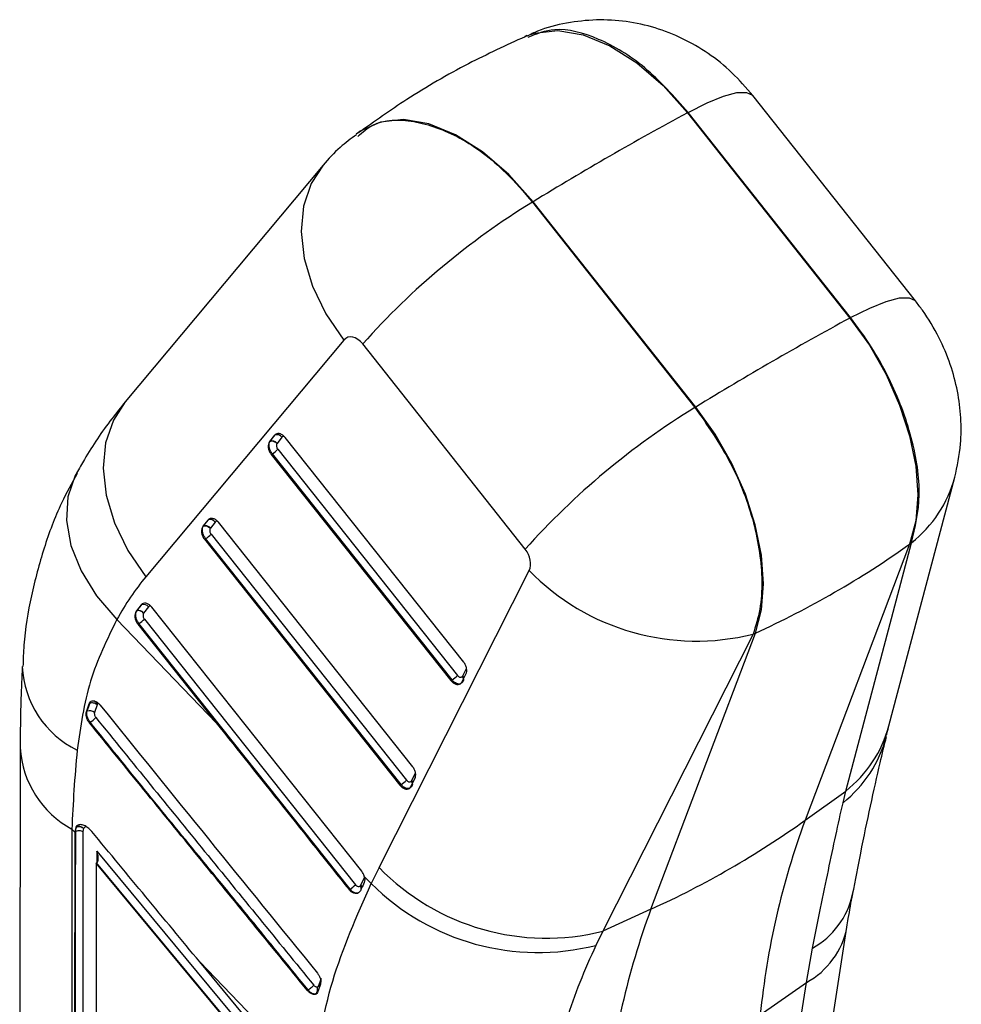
# Model space of a CAD drawing. Extents: x 91 to 777, y 54 to 603.
# Tile 35 of 35: x 642 to 712, y 529 to 603. Entities that reach past the tile are written whole.
import ezdxf

# ---------------------------------------------------------------- set-up
doc = ezdxf.new("R2010")
doc.units = 0
doc.header["$LTSCALE"] = 2
doc.layers.get('0').update_dxf_attribs({"linetype": 'CONTINUOUS'})

msp = doc.modelspace()

# ---------------------------------------------------------------- linework, layer by layer
at = {"color": 7, "linetype": 'CONTINUOUS'}
for p, q in [((680.046639, 601.407733), (679.884446, 601.335968)), ((709.01487, 581.609992), (696.895548, 596.923675)), ((692.010504, 595.650116), (692.06042, 595.677086)), ((692.010504, 595.650116), (704.129826, 580.336433)), ((704.179742, 580.363436), (692.06042, 595.677086)), ((667.475776, 594.172592), (667.315522, 594.055643)), ((664.841614, 591.736479), (650.082836, 574.08352)), ((680.506533, 589.009015), (680.451946, 588.975657)), ((692.625855, 573.695332), (680.506533, 589.009015)), ((680.451946, 588.975657), (692.571268, 573.662006)), ((704.129826, 580.336433), (704.179742, 580.363436)), ((666.391284, 578.693777), (651.632506, 561.040817)), ((679.914949, 563.092417), (667.795628, 578.406099)), ((692.625855, 573.695332), (692.571268, 573.662006)), ((661.213549, 571.585481), (660.853538, 571.127337)), ((660.89886, 571.153501), (661.258871, 571.611645)), ((661.258871, 571.611645), (661.213549, 571.585481)), ((661.765562, 571.443631), (661.407625, 570.988092)), ((675.325336, 554.67037), (662.008249, 571.431537)), ((660.887301, 571.137098), (660.841069, 571.110409)), ((660.853538, 571.127337), (660.841069, 571.110409)), ((660.89886, 571.153501), (660.853538, 571.127337)), ((660.887301, 571.137098), (660.899732, 571.153972)), ((660.888003, 571.137498), (660.887301, 571.137098)), ((661.407625, 570.988092), (661.398872, 570.97622)), ((661.056828, 570.208506), (660.973273, 570.160272)), ((660.973273, 570.160272), (674.375309, 553.292225)), ((674.458862, 553.340459), (661.056828, 570.208506)), ((661.461072, 570.541392), (674.862059, 553.674663)), ((707.040879, 549.923782), (711.950703, 568.453409)), ((655.913899, 564.807591), (655.867667, 564.780902)), ((655.880137, 564.797831), (655.867667, 564.780902)), ((656.240149, 565.256007), (655.880137, 564.797831)), ((655.925459, 564.823994), (655.880137, 564.797831)), ((655.913899, 564.807591), (655.92633, 564.824467)), ((655.914601, 564.80799), (655.913899, 564.807591)), ((655.925459, 564.823994), (656.285469, 565.28217)), ((656.285469, 565.28217), (656.240149, 565.256007)), ((656.79216, 565.114124), (656.434223, 564.658585)), ((671.521578, 546.868722), (657.034847, 565.102029)), ((656.434223, 564.658585), (656.425472, 564.646714)), ((656.48767, 564.211917), (671.058301, 545.873014)), ((656.083426, 563.878999), (655.999871, 563.830764)), ((655.999871, 563.830764), (670.571551, 545.490577)), ((670.655103, 545.53881), (656.083426, 563.878999)), ((708.580147, 563.474671), (700.788343, 542.875578)), ((703.81523, 545.049099), (708.725057, 563.578692)), ((708.580147, 563.474671), (708.725057, 563.578692)), ((669.015101, 539.347587), (680.206182, 561.503306)), ((651.266817, 558.926575), (650.907171, 558.468865)), ((650.952493, 558.495028), (651.312139, 558.952739)), ((651.312139, 558.952739), (651.266817, 558.926575)), ((650.944371, 558.483794), (650.898431, 558.457274)), ((650.907171, 558.468865), (650.898431, 558.457274)), ((650.952493, 558.495028), (650.907171, 558.468865)), ((650.944371, 558.483794), (650.953085, 558.495362)), ((650.944961, 558.484094), (650.944371, 558.483794)), ((651.460593, 558.328797), (651.45469, 558.320942)), ((651.81883, 558.784693), (651.460593, 558.328797)), ((667.718429, 539.067883), (652.061865, 558.773069)), ((649.457291, 557.842809), (656.86902, 550.147709)), ((651.110547, 557.548835), (651.026993, 557.5006)), ((651.026993, 557.5006), (656.86902, 550.147709)), ((666.851341, 537.737164), (651.110547, 557.548835)), ((651.514786, 557.881721), (667.255582, 538.070051)), ((696.905262, 556.755269), (685.714178, 534.599584)), ((689.284373, 536.234477), (697.076176, 556.83357)), ((697.076176, 556.83357), (696.905262, 556.755269)), ((675.220564, 553.218607), (675.495112, 553.781719)), ((675.251693, 553.638599), (675.526243, 554.201713)), ((674.458862, 553.340459), (674.375309, 553.292225)), ((647.193553, 550.972429), (647.386385, 551.552398)), ((647.247257, 551.003432), (647.439976, 551.583336)), ((647.386385, 551.552398), (647.484388, 551.705024)), ((647.439976, 551.583336), (647.386385, 551.552398)), ((647.439976, 551.583336), (647.44001, 551.583373)), ((647.531933, 551.732472), (647.484383, 551.705021)), ((648.027225, 551.55837), (647.98252, 551.488681)), ((647.247257, 551.003432), (647.193553, 550.972429)), ((647.98252, 551.488681), (647.792199, 550.915654)), ((647.479988, 550.179469), (647.420213, 550.144961)), ((642.244594, 548.274725), (642.216721, 481.32996)), ((671.447935, 545.836983), (671.722485, 546.400097)), ((671.416806, 545.41699), (671.691354, 545.980103)), ((670.655103, 545.53881), (670.571551, 545.490577)), ((700.788343, 542.875578), (703.81523, 545.049099)), ((703.61298, 544.186439), (703.81523, 545.049099)), ((646.110022, 542.208421), (646.082105, 475.161668)), ((646.321716, 541.988609), (646.110022, 542.208421)), ((646.321741, 542.013912), (646.321716, 541.988609)), ((646.390614, 542.334041), (646.321744, 542.01391)), ((646.367698, 542.040438), (646.321744, 542.01391)), ((646.367719, 542.040451), (646.367698, 542.040438)), ((646.442444, 542.363962), (646.390614, 542.334041)), ((646.451391, 542.380149), (646.399458, 542.350168)), ((646.442656, 542.364085), (646.442444, 542.363962)), ((646.442656, 542.364085), (646.451391, 542.380149)), ((646.451613, 542.380277), (646.451391, 542.380149)), ((646.986451, 542.266398), (646.97932, 542.253295)), ((647.966096, 540.57281), (662.131788, 523.489728)), ((647.947609, 539.699093), (647.916698, 539.681248)), ((661.513385, 523.284348), (647.916698, 539.681248)), ((647.947609, 539.699093), (647.963965, 539.70908)), ((661.544296, 523.302193), (647.947609, 539.699093)), ((667.644559, 538.035864), (667.919023, 538.598842)), ((667.912971, 538.681544), (668.42497, 538.149967)), ((666.851341, 537.737164), (666.782879, 537.697641)), ((667.619496, 537.619425), (667.543282, 537.508914)), ((689.284373, 536.234477), (685.714178, 534.599584)), ((694.651205, 475.04394), (703.908425, 534.91262)), ((685.714178, 534.599584), (685.175634, 533.542786)), ((700.881017, 530.769928), (701.339201, 533.333747)), ((664.050857, 523.581645), (655.643588, 532.310353)), ((662.652813, 523.857671), (655.643588, 532.310353)), ((691.88304, 472.577842), (700.881017, 530.769928)), ((697.44195, 528.362219), (700.881017, 530.769928)), ((663.722416, 530.21491), (663.671339, 530.185424)), ((663.722437, 530.214922), (663.722416, 530.21491)), ((664.257905, 529.910048), (664.212633, 529.883912)), ((664.257939, 529.910067), (664.257905, 529.910048))]:
    msp.add_line(p, q, dxfattribs=at)
at = {"color": 8, "linetype": 'CONTINUOUS'}
msp.add_line((648.091876, 551.590046), (648.027225, 551.55837), dxfattribs=at)
at = {"color": 8, "linetype": 'CONTINUOUS', "flags": 128}
for points in [[(679.885333, 601.336365), (680.617051, 601.594257), (682.346669, 601.779513), (684.241982, 601.460159), (686.231321, 600.648305), (688.239453, 599.374629), (690.190441, 597.687317), (692.010504, 595.650116)], [(692.06042, 595.677086), (693.483699, 596.389885), (694.70802, 596.883978), (695.698798, 597.145498), (696.428043, 597.167025), (696.875162, 596.947947), (696.895548, 596.923675)], [(680.506533, 589.009015), (678.68647, 591.046216), (676.735482, 592.733528), (674.72735, 594.007204), (672.738012, 594.819058), (670.842698, 595.138412), (669.113081, 594.953156), (667.61457, 594.270274), (667.475776, 594.172592)], [(664.848399, 591.744581), (663.963022, 590.38067), (663.380466, 588.679465), (663.198286, 586.790031), (663.422722, 584.777135), (664.046089, 582.709669), (665.047038, 580.658478), (666.391284, 578.693777)], [(704.179742, 580.363436), (705.603022, 581.076202), (706.827343, 581.570327), (707.818121, 581.831815), (708.547366, 581.853342), (708.994485, 581.634264), (709.014293, 581.61073)], [(650.082836, 574.08352), (649.204244, 572.727712), (648.621687, 571.026507), (648.439506, 569.137073), (648.663943, 567.124176), (649.28731, 565.056711), (650.288259, 563.00552), (651.632506, 561.040817)], [(646.470994, 568.789616), (646.35921, 568.579243), (645.816374, 566.986628), (645.707298, 565.230146), (646.035825, 563.371692), (646.790386, 561.476713), (647.944419, 559.611861), (649.457291, 557.842809)], [(667.513331, 537.479461), (667.37555, 537.437133), (667.196942, 537.467685), (667.017734, 537.57108), (666.851391, 537.737103), (666.851341, 537.737164), (666.851341, 537.737164)]]:
    msp.add_lwpolyline(points, dxfattribs=at)
at = {"color": 7, "linetype": 'CONTINUOUS', "flags": 128}
for points in [[(704.129826, 580.336433), (705.575836, 578.303521), (706.82248, 576.117108), (707.832817, 573.841902), (708.576912, 571.545411), (709.032713, 569.295653), (709.186714, 567.159252), (709.034357, 565.199577), (708.580147, 563.474671)], [(697.076176, 556.83357), (697.530386, 558.558476), (697.682743, 560.518151), (697.528742, 562.654552), (697.072942, 564.90431), (696.328846, 567.200801), (695.318509, 569.476007), (694.071865, 571.66242), (692.625855, 573.695332)], [(664.576572, 530.449185), (664.553374, 530.482798), (664.504394, 530.535428)]]:
    msp.add_lwpolyline(points, dxfattribs=at)
at = {"color": 7, "linetype": 'CONTINUOUS'}
for centre, radius, start, end in [((811.949993, 374.601953), 251.491096, 118.48400872, 121.51061475), ((710.030592, 540.694951), 56.620869, 121.49326316, 138.2386754), ((824.064838, 359.296027), 251.482143, 118.48395483, 121.51066863), ((722.150331, 525.380907), 56.621423, 121.49341453, 138.23868387), ((661.398635, 571.185102), 0.448857, 35.16773575, 108.14228109), ((660.20533, 571.654428), 1.678016, 300.49366962, 318.44759701), ((656.425176, 564.855505), 0.448955, 35.17286552, 108.13054037), ((655.232595, 565.324002), 1.676886, 300.48995163, 318.45679571), ((668.57568, 619.487589), 68.831711, 294.46016947, 305.534454), ((692.686271, 573.656634), 17.419989, 224.24001621, 284.01597791), ((651.451907, 558.526257), 0.448801, 35.15827149, 108.1451344), ((650.259124, 558.994643), 1.67788, 300.49344797, 318.44872276), ((673.619578, 554.763327), 1.651953, 300.53437758, 318.77510524), ((674.987625, 553.348474), 0.392307, 21.26060859, 47.69198471), ((647.450264, 550.528298), 0.516686, 48.56392895, 113.13519215), ((646.615452, 551.613772), 1.674708, 301.07974955, 319.9013635), ((669.815096, 546.962551), 1.653073, 300.5406059, 318.76887692), ((671.183479, 545.546623), 0.392741, 21.26762219, 47.67323955), ((660.782873, 598.890233), 68.833707, 294.46033058, 305.53429289), ((756.198967, 522.456893), 59.053026, 159.77127688, 174.26080742), ((681.495115, 551.500775), 17.419838, 224.23986245, 284.016349), ((666.000607, 539.182138), 1.676812, 300.4876109, 318.4544868), ((680.872531, 550.65208), 17.642127, 225.12527521, 284.11746569), ((744.694996, 515.815792), 59.053026, 159.77127688, 174.26080742)]:
    msp.add_arc(centre, radius, start, end, dxfattribs=at)
at = {"color": 8, "linetype": 'CONTINUOUS'}
for centre, radius, start, end in [((702.916913, 570.926201), 9.365919, 308.32607306, 344.84021428), ((649.696196, 554.665547), 7.292283, 182.53531863, 243.99968909), ((698.005942, 552.39776), 9.367532, 308.32718583, 344.68643126), ((697.838573, 551.482075), 9.304304, 308.36118622, 345.34466098), ((649.675424, 548.745189), 7.4459, 183.64603022, 241.39026757), ((698.322627, 538.698506), 6.154703, 299.34880925, 347.367245), ((698.007858, 536.047119), 6.008642, 298.56602113, 349.11658326)]:
    msp.add_arc(centre, radius, start, end, dxfattribs=at)
at = {"color": 7, "linetype": 'CONTINUOUS'}
for centre, major_axis, ratio, start_param, end_param in [((667.191255, 577.682169), (-0.597771, 1.174133), 0.685811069, 4.997777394, 6.568045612), ((653.496363, 561.116322), (7.407241, 10.038211), 0.010574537, 0.021036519, 0.024223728), ((661.147237, 570.853368), (0.318281, -0.242315), 0.697511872, 1.251478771, 2.81603651), ((648.522962, 554.786817), (7.407241, 10.038211), 0.010574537, 0.021036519, 0.024223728), ((656.173836, 564.523864), (0.318281, -0.242315), 0.697511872, 1.251478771, 2.81603651), ((679.310577, 562.36849), (-0.597771, 1.174133), 0.685811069, 3.607079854, 4.997777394), ((672.853685, 534.20541), (-15.857333, 31.146758), 0.685811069, 0.284860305, 0.436119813), ((639.945794, 543.871013), (11.009919, 14.624752), 0.007046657, 0.014408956, 0.016575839), ((651.200205, 558.194079), (0.317086, -0.243855), 0.698358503, 1.254869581, 2.820447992), ((674.720173, 553.693234), (-0.332051, 0.652128), 0.68576885, 3.358083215, 3.618940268), ((675.025011, 553.85361), (-0.15042, 0.295415), 0.68576885, 3.358083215, 3.618973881), ((755.969247, 555.274224), (-513.483098, 624.705142), 0.106279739, 1.489705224, 1.521614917), ((801.044201, 508.475934), (-512.760086, 623.953), 0.106418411, 1.416982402, 1.436892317), ((715.93916, 596.834767), (53.860329, 96.350727), 0.462446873, 2.335391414, 2.404825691), ((671.221252, 546.05197), (-0.15042, 0.295415), 0.68576885, 3.358083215, 3.618973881), ((670.916414, 545.891594), (-0.332051, 0.652128), 0.68576885, 3.358083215, 3.618940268), ((158467.331947, -102333.102862), (-120669.620812, 189075.255478), 0.537970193, 0.699516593, 0.699826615), ((647.236081, 541.473984), (-0.64878, 1.048254), 0.550912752, 0.308898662, 0.705277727), ((723.565663, 588.916682), (81.104326, 69.53876), 0.251032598, 2.553596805, 2.553887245), ((158467.615984, -102332.921039), (-120669.419859, 189074.909522), 0.537970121, 0.699516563, 0.699826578), ((647.520118, 541.655807), (-0.44812, 0.702152), 0.537970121, 0.30468424, 0.699516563), ((158467.285335, -102333.129771), (-120669.635203, 189075.246941), 0.537970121, 0.699516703, 0.699826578), ((158467.286084, -102333.130258), (-120668.41549, 189073.335794), 0.537970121, 0.699524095, 0.699826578), ((740.329253, 470.454831), (-47.598545, 93.492412), 0.685811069, 0.4654872, 0.482188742), ((667.416709, 538.251775), (-0.151154, 0.296856), 0.68576885, 3.364171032, 3.619509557), ((739.34811, 572.530831), (75.071674, 75.81306), 0.349215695, 2.346254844, 2.35399353), ((739.54737, 572.857048), (72.918667, 78.022912), 0.380059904, 2.440988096, 2.448602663), ((739.484022, 572.389723), (72.93446, 78.006813), 0.379741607, 2.440616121, 2.448259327)]:
    msp.add_ellipse(centre, major_axis=major_axis, ratio=ratio, start_param=start_param, end_param=end_param, dxfattribs=at)
at = {"color": 8, "linetype": 'CONTINUOUS'}
msp.add_ellipse((158467.616733, -102332.921527), major_axis=(-120668.630835, 189073.673213), ratio=0.537970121, start_param=0.699521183, end_param=0.699526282, dxfattribs=at)
at = {"color": 7, "linetype": 'CONTINUOUS'}
for points, knots in [([(696.895548, 596.923675), (696.38931, 597.510962), (695.38634, 598.674508), (693.601805, 600.092282), (691.675546, 601.219395), (689.615511, 602.025701), (687.450941, 602.500699), (685.219948, 602.630679), (682.99289, 602.374713), (681.245268, 601.947272), (680.315026, 601.490681), (680.059054, 601.365042)], [0, 0, 0, 0, 0.123615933, 0.244910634, 0.362632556, 0.479594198, 0.597104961, 0.715501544, 0.834707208, 0.954516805, 1, 1, 1, 1]), ([(679.900893, 601.317557), (678.48534, 600.665425), (675.461863, 599.272536), (671.302597, 596.861493), (668.674477, 594.990247), (667.488303, 594.145681)], [0, 0, 0, 0, 0.325699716, 0.695662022, 1, 1, 1, 1]), ([(667.330355, 594.009527), (666.911556, 593.707936), (665.994341, 593.047417), (665.247467, 592.198035), (664.841614, 591.736479)], [0, 0, 0, 0, 0.456597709, 1, 1, 1, 1]), ([(711.950703, 568.453409), (712.124216, 569.278308), (712.432082, 570.741933), (712.434729, 572.911344), (712.185028, 574.903172), (711.642033, 576.918431), (710.779486, 578.956004), (709.8479, 580.520412), (709.190449, 581.380341), (709.01487, 581.609992)], [0, 0, 0, 0, 0.1806254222, 0.3204849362, 0.4640767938, 0.6114797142, 0.7677519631, 0.9379761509, 1, 1, 1, 1]), ([(708.725057, 563.578692), (708.996432, 564.711742), (709.539181, 566.97784), (708.878425, 571.37504), (707.43359, 575.216725), (705.759095, 578.230662), (704.706194, 579.65251), (704.179742, 580.363436)], [0, 0, 0, 0, 0.244301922, 0.488603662, 0.732888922, 0.866444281, 1, 1, 1, 1]), ([(650.082836, 574.08352), (649.743412, 573.664323), (648.642369, 572.304511), (647.443824, 570.51241), (646.6491, 569.104564), (646.45506, 568.760823)], [0, 0, 0, 0, 0.251972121, 0.817360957, 1, 1, 1, 1]), ([(692.571268, 573.662006), (693.509141, 572.320827), (695.384888, 569.638464), (697.111923, 565.026361), (697.652725, 561.296707), (697.473061, 558.557406), (697.094528, 557.355982), (696.905262, 556.755269)], [0, 0, 0, 0, 0.244249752, 0.488500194, 0.732760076, 0.866379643, 1, 1, 1, 1]), ([(662.008249, 571.431537), (661.953875, 571.490832), (661.84513, 571.609419), (661.65221, 571.709644), (661.464978, 571.735403), (661.312431, 571.688806), (661.242782, 571.616028), (661.213549, 571.585481)], [0, 0, 0, 0, 0.211394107, 0.422778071, 0.634408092, 0.846551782, 1, 1, 1, 1]), ([(661.258871, 571.611645), (661.258881, 571.611662), (661.282355, 571.649317), (661.319182, 571.670063), (661.355993, 571.6908)], [0, 0, 0, 0, 0.000448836, 1, 1, 1, 1]), ([(660.841069, 571.110409), (660.811207, 571.054493), (660.751464, 570.942624), (660.740385, 570.715159), (660.79091, 570.476297), (660.880157, 570.286511), (660.951106, 570.190324), (660.973273, 570.160272)], [0, 0, 0, 0, 0.225396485, 0.450936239, 0.674970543, 0.898446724, 1, 1, 1, 1]), ([(661.056828, 570.208506), (661.056812, 570.208526), (661.006349, 570.272189), (660.916287, 570.415741), (660.830786, 570.65042), (660.805193, 570.878994), (660.834202, 571.040787), (660.874512, 571.114339), (660.887238, 571.136383), (660.887248, 571.1364)], [0, 0, 0, 0, 0.0000701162, 0.2238684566, 0.4484817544, 0.6737264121, 0.8988671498, 0.9999209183, 1, 1, 1, 1]), ([(660.887248, 571.1364), (660.887259, 571.136418), (660.88749, 571.136792), (660.887753, 571.137153), (660.888003, 571.137498)], [0, 0, 0, 0, 0.047990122, 1, 1, 1, 1]), ([(660.888003, 571.137498), (660.920299, 571.149072), (660.98489, 571.172219), (661.106654, 571.160723), (661.229957, 571.115686), (661.321111, 571.053921), (661.374008, 571.004155), (661.392361, 570.983535), (661.398872, 570.97622)], [0, 0, 0, 0, 0.215858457, 0.431706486, 0.647562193, 0.863434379, 0.95155478, 1, 1, 1, 1]), ([(661.398872, 570.97622), (661.392502, 570.965776), (661.371446, 570.931251), (661.353637, 570.854703), (661.361052, 570.747445), (661.39652, 570.636302), (661.43966, 570.572873), (661.461072, 570.541392)], [0, 0, 0, 0, 0.097674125, 0.322871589, 0.549330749, 0.77631997, 1, 1, 1, 1]), ([(646.496546, 568.73733), (646.097073, 568.010892), (645.11597, 566.226768), (643.975372, 563.168631), (643.039267, 559.621763), (642.534614, 556.655812), (642.474496, 554.868797), (642.456656, 554.338494)], [0, 0, 0, 0, 0.165300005, 0.405975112, 0.649365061, 0.895947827, 1, 1, 1, 1]), ([(655.867667, 564.780902), (655.837805, 564.724986), (655.778063, 564.613119), (655.766984, 564.385654), (655.817508, 564.14679), (655.906755, 563.957003), (655.977704, 563.860817), (655.999871, 563.830764)], [0, 0, 0, 0, 0.22539654, 0.450935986, 0.674970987, 0.898446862, 1, 1, 1, 1]), ([(656.083426, 563.878999), (656.083409, 563.879019), (656.032479, 563.942026), (655.943106, 564.086542), (655.857324, 564.32083), (655.831809, 564.549511), (655.860802, 564.711279), (655.90111, 564.784832), (655.913836, 564.806876), (655.913846, 564.806893)], [0, 0, 0, 0, 0.000072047, 0.223868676, 0.448481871, 0.6737266, 0.898867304, 0.999920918, 1, 1, 1, 1]), ([(655.913846, 564.806893), (655.913857, 564.806911), (655.914078, 564.807297), (655.914346, 564.807652), (655.914601, 564.80799)], [0, 0, 0, 0, 0.047434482, 1, 1, 1, 1]), ([(655.914601, 564.80799), (655.946897, 564.819565), (656.011486, 564.842714), (656.133251, 564.831213), (656.256559, 564.786188), (656.347688, 564.724393), (656.400621, 564.674683), (656.418962, 564.654041), (656.425472, 564.646714)], [0, 0, 0, 0, 0.215857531, 0.431706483, 0.647559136, 0.863432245, 0.951524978, 1, 1, 1, 1]), ([(657.034847, 565.102029), (656.980473, 565.161325), (656.871728, 565.279912), (656.678809, 565.380136), (656.491574, 565.405897), (656.339043, 565.359296), (656.269384, 565.286541), (656.240149, 565.256007)], [0, 0, 0, 0, 0.211399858, 0.4227895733, 0.6344253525, 0.8465745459, 1, 1, 1, 1]), ([(656.285469, 565.28217), (656.285479, 565.282176), (656.321548, 565.305454), (656.352075, 565.333378), (656.382593, 565.361294)], [0, 0, 0, 0, 0.000275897, 1, 1, 1, 1]), ([(656.425472, 564.646714), (656.419101, 564.63627), (656.398043, 564.601747), (656.380235, 564.525194), (656.387651, 564.417939), (656.423109, 564.306799), (656.466257, 564.243387), (656.48767, 564.211917)], [0, 0, 0, 0, 0.09768062, 0.3228887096, 0.5493586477, 0.7763562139, 1, 1, 1, 1]), ([(652.061865, 558.773069), (652.007267, 558.832306), (651.898115, 558.950733), (651.704293, 559.051863), (651.51732, 559.076175), (651.365504, 559.028943), (651.296208, 558.957062), (651.266817, 558.926575)], [0, 0, 0, 0, 0.211869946, 0.423574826, 0.637466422, 0.846234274, 1, 1, 1, 1]), ([(651.312139, 558.952739), (651.312149, 558.952756), (651.334443, 558.99138), (651.371729, 559.011072), (651.408998, 559.030754)], [0, 0, 0, 0, 0.000446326, 1, 1, 1, 1]), ([(650.898431, 558.457274), (650.867794, 558.401247), (650.806524, 558.289198), (650.792999, 558.060365), (650.843054, 557.820548), (650.932271, 557.628876), (651.003801, 557.532007), (651.026993, 557.5006)], [0, 0, 0, 0, 0.225681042, 0.451338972, 0.675649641, 0.894837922, 1, 1, 1, 1]), ([(651.110547, 557.548835), (651.110531, 557.548855), (651.059568, 557.611902), (650.970507, 557.755411), (650.885059, 557.988344), (650.856207, 558.218155), (650.895311, 558.3725), (650.920184, 558.467625), (650.944305, 558.483188), (650.944315, 558.483194)], [0, 0, 0, 0, 0.000071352, 0.22184949, 0.440824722, 0.666748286, 0.881907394, 0.999951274, 1, 1, 1, 1]), ([(650.944315, 558.483194), (650.944326, 558.483212), (650.944519, 558.483524), (650.944746, 558.483818), (650.944961, 558.484094)], [0, 0, 0, 0, 0.057417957, 1, 1, 1, 1]), ([(651.45469, 558.320942), (651.447645, 558.328949), (651.429251, 558.349854), (651.37633, 558.39997), (651.286079, 558.461787), (651.163154, 558.507218), (651.041687, 558.51891), (650.977203, 558.4957), (650.944961, 558.484094)], [0, 0, 0, 0, 0.052608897, 0.137352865, 0.353022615, 0.568692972, 0.784341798, 1, 1, 1, 1]), ([(651.45469, 558.320942), (651.447066, 558.308501), (651.424947, 558.272411), (651.407304, 558.193336), (651.414391, 558.087017), (651.450307, 557.976197), (651.493284, 557.913226), (651.514786, 557.881721)], [0, 0, 0, 0, 0.114925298, 0.333400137, 0.557881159, 0.778801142, 1, 1, 1, 1]), ([(649.457291, 557.842809), (648.72732, 556.345766), (647.248722, 553.313416), (646.751289, 549.859867), (646.499433, 548.111304)], [0, 0, 0, 0, 0.493690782, 1, 1, 1, 1]), ([(675.495112, 553.781719), (675.517282, 553.844006), (675.561626, 553.968589), (675.547304, 554.202714), (675.474603, 554.45061), (675.376509, 554.59503), (675.325336, 554.67037)], [0, 0, 0, 0, 0.244640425, 0.489320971, 0.733591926, 1, 1, 1, 1]), ([(642.411278, 554.347246), (642.385508, 553.835367), (642.282354, 551.786332), (642.260779, 549.779912), (642.244594, 548.274725)], [0, 0, 0, 0, 0.249814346, 1, 1, 1, 1]), ([(674.375304, 553.292226), (674.430077, 553.232797), (674.539632, 553.113928), (674.733513, 553.014194), (674.921438, 552.989286), (675.058392, 553.032908), (675.121333, 553.088367), (675.140982, 553.10568)], [0, 0, 0, 0, 0.224467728, 0.448973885, 0.673204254, 0.897981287, 1, 1, 1, 1]), ([(674.862059, 553.67463), (674.87348, 553.661261), (674.909165, 553.619487), (674.979568, 553.566729), (675.067721, 553.535695), (675.152126, 553.539116), (675.194277, 553.571155), (675.215433, 553.587235)], [0, 0, 0, 0, 0.105618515, 0.330022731, 0.553230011, 0.775764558, 1, 1, 1, 1]), ([(675.215436, 553.587233), (675.241551, 553.543379), (675.293782, 553.455671), (675.310051, 553.319076), (675.278207, 553.20053), (675.217852, 553.155153), (675.187676, 553.132465)], [0, 0, 0, 0, 0.249987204, 0.499984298, 0.749994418, 1, 1, 1, 1]), ([(647.44001, 551.583373), (647.441682, 551.588405), (647.461832, 551.649033), (647.498397, 551.692557), (647.531928, 551.732468)], [0, 0, 0, 0, 0.0830031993, 1, 1, 1, 1]), ([(647.98252, 551.488681), (647.942732, 551.518156), (647.863162, 551.577104), (647.711334, 551.622777), (647.559488, 551.630088), (647.479836, 551.598945), (647.44001, 551.583373)], [0, 0, 0, 0, 0.250016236, 0.500007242, 0.7500016, 1, 1, 1, 1]), ([(647.484265, 551.704921), (647.528662, 551.733484), (647.617445, 551.790604), (647.79581, 551.780191), (647.982082, 551.695942), (648.11879, 551.580519), (648.185654, 551.501025), (648.200631, 551.483218)], [0, 0, 0, 0, 0.23383189, 0.467603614, 0.701577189, 0.933152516, 1, 1, 1, 1]), ([(648.027225, 551.55837), (647.993748, 551.598958), (647.926789, 551.680139), (647.790074, 551.752879), (647.648682, 551.777907), (647.570846, 551.747615), (647.531928, 551.732468)], [0, 0, 0, 0, 0.249983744, 0.499996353, 0.749998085, 1, 1, 1, 1]), ([(647.420213, 550.144961), (647.371885, 550.212684), (647.275233, 550.348126), (647.188939, 550.581897), (647.15689, 550.800638), (647.181862, 550.917644), (647.193554, 550.972429)], [0, 0, 0, 0, 0.257808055, 0.515603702, 0.773192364, 1, 1, 1, 1]), ([(647.479988, 550.179469), (647.479972, 550.179489), (647.429234, 550.242866), (647.337202, 550.385304), (647.247428, 550.61664), (647.217004, 550.831945), (647.231767, 550.953348), (647.247252, 551.003413), (647.247258, 551.003431)], [0, 0, 0, 0, 0.0000818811, 0.2580748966, 0.5161828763, 0.7736073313, 0.9999144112, 1, 1, 1, 1]), ([(647.792199, 550.915654), (647.786415, 550.886778), (647.774848, 550.829026), (647.793641, 550.723346), (647.834651, 550.620611), (647.876712, 550.562444), (647.896498, 550.535083)], [0, 0, 0, 0, 0.257159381, 0.514322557, 0.771539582, 1, 1, 1, 1]), ([(663.671339, 530.185424), (660.958294, 533.50927), (656.88872, 538.495049), (651.474968, 545.150221), (648.771799, 548.480047), (647.420213, 550.144961)], [0, 0, 0, 0, 0.499998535, 0.749999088, 1, 1, 1, 1]), ([(663.722437, 530.214922), (661.019613, 533.551541), (658.316248, 536.888829), (652.867288, 543.494175), (650.173368, 546.837157), (647.479988, 550.179469)], [0, 0, 0, 0, 0.49994955, 0.500049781, 1, 1, 1, 1]), ([(647.896498, 550.535083), (650.599226, 547.206442), (656.005102, 540.548643), (661.429794, 533.902165), (664.142351, 530.578668)], [0, 0, 0, 0, 0.499961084, 1, 1, 1, 1]), ([(706.860194, 549.209377), (706.874869, 549.269865), (706.933553, 549.511746), (706.994884, 549.747205), (707.040879, 549.923782)], [0, 0, 0, 0, 0.250070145, 1, 1, 1, 1]), ([(704.332327, 537.349981), (704.532846, 538.39172), (704.980258, 540.716132), (705.668684, 543.980601), (706.314236, 546.88923), (706.697434, 548.480179), (706.853059, 549.126301)], [0, 0, 0, 0, 0.231852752, 0.517328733, 0.803976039, 1, 1, 1, 1]), ([(671.691354, 545.980103), (671.713525, 546.042389), (671.757868, 546.166962), (671.743537, 546.40108), (671.670845, 546.648962), (671.572751, 546.793381), (671.521578, 546.868722)], [0, 0, 0, 0, 0.2446501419, 0.4893030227, 0.7335813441, 1, 1, 1, 1]), ([(671.058298, 545.873016), (671.069718, 545.859633), (671.105393, 545.817828), (671.175812, 545.765139), (671.263962, 545.734034), (671.348378, 545.737465), (671.390521, 545.769526), (671.411674, 545.785619)], [0, 0, 0, 0, 0.10565362, 0.33002581, 0.553198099, 0.775725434, 1, 1, 1, 1]), ([(671.411678, 545.785617), (671.437793, 545.741751), (671.490019, 545.654025), (671.506294, 545.517429), (671.474448, 545.398881), (671.414094, 545.353504), (671.383917, 545.330816)], [0, 0, 0, 0, 0.250012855, 0.500001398, 0.750002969, 1, 1, 1, 1]), ([(670.571545, 545.490578), (670.626318, 545.431148), (670.735873, 545.312279), (670.929756, 545.212544), (671.117676, 545.187641), (671.25465, 545.231251), (671.317576, 545.286738), (671.337224, 545.304064)], [0, 0, 0, 0, 0.224461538, 0.448961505, 0.673185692, 0.897956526, 1, 1, 1, 1]), ([(701.339201, 533.333747), (701.741111, 535.335018), (702.553828, 539.381864), (703.257362, 542.573268), (703.61298, 544.186439)], [0, 0, 0, 0, 0.494525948, 1, 1, 1, 1]), ([(646.367716, 542.040453), (646.409161, 542.061515), (646.49205, 542.103638), (646.651268, 542.121108), (646.81031, 542.102226), (646.89279, 542.059308), (646.93403, 542.037848)], [0, 0, 0, 0, 0.25000306, 0.50000217, 0.749999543, 1, 1, 1, 1]), ([(647.59289, 542.035589), (647.499807, 542.135577), (647.314624, 542.334495), (647.010163, 542.511209), (646.734488, 542.567788), (646.521421, 542.509242), (646.436882, 542.39898), (646.399458, 542.350168)], [0, 0, 0, 0, 0.212420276, 0.422591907, 0.631278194, 0.836768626, 1, 1, 1, 1]), ([(646.442657, 542.364082), (646.478029, 542.380564), (646.54877, 542.413528), (646.679025, 542.415539), (646.809068, 542.381245), (646.900124, 542.326856), (646.953467, 542.280801), (646.971166, 542.261971), (646.97932, 542.253295)], [0, 0, 0, 0, 0.2177367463, 0.4354679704, 0.6532038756, 0.8709480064, 0.9405423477, 1, 1, 1, 1]), ([(646.451613, 542.380277), (646.451704, 542.380542), (646.451798, 542.380818), (646.452004, 542.380951), (646.452012, 542.380957)], [0, 0, 0, 0, 0.959850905, 1, 1, 1, 1]), ([(646.451615, 542.380275), (646.486985, 542.396692), (646.557725, 542.429526), (646.687721, 542.430918), (646.81736, 542.395836), (646.907714, 542.34082), (646.960691, 542.294291), (646.97821, 542.275321), (646.986451, 542.266398)], [0, 0, 0, 0, 0.21784254, 0.435685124, 0.653522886, 0.8713767, 0.939500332, 1, 1, 1, 1]), ([(655.643588, 532.310353), (654.300675, 533.930525), (651.614847, 537.170869), (648.933541, 540.414017), (647.592888, 542.03559)], [0, 0, 0, 0, 0.499999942, 1, 1, 1, 1]), ([(647.963965, 539.70908), (647.980707, 539.723013), (648.017962, 539.754017), (648.060657, 539.844493), (648.089486, 540.002488), (648.07133, 540.259907), (648.012703, 540.45915), (647.966694, 540.571352), (647.966096, 540.57281)], [0, 0, 0, 0, 0.080179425, 0.178421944, 0.328363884, 0.595682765, 0.994747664, 1, 1, 1, 1]), ([(667.912971, 538.681544), (667.887173, 538.758845), (667.840961, 538.897308), (667.755971, 539.015622), (667.718429, 539.067883)], [0, 0, 0, 0, 0.558278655, 1, 1, 1, 1]), ([(667.912971, 538.681544), (667.927931, 538.602947), (667.957837, 538.445823), (667.931297, 538.278356), (667.897517, 538.199719), (667.888786, 538.179393)], [0, 0, 0, 0, 0.426009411, 0.851637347, 1, 1, 1, 1]), ([(664.050857, 523.581645), (664.445219, 526.02415), (665.240572, 530.950212), (667.357623, 535.736752), (668.42497, 538.149967)], [0, 0, 0, 0, 0.495833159, 1, 1, 1, 1]), ([(667.543282, 537.508914), (667.497628, 537.474161), (667.406333, 537.404667), (667.222941, 537.397443), (667.031634, 537.467588), (666.881399, 537.582168), (666.806107, 537.670416), (666.782879, 537.697641)], [0, 0, 0, 0, 0.226544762, 0.453022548, 0.679346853, 0.901077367, 1, 1, 1, 1]), ([(667.255582, 538.070051), (667.280677, 538.042895), (667.330836, 537.988615), (667.419915, 537.942037), (667.505979, 537.931117), (667.569823, 537.950858), (667.599279, 537.976572), (667.609073, 537.985121)], [0, 0, 0, 0, 0.222523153, 0.444785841, 0.670197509, 0.890346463, 1, 1, 1, 1]), ([(667.690022, 537.766097), (667.688019, 537.795116), (667.682969, 537.868298), (667.636884, 537.941154), (667.609073, 537.985121)], [0, 0, 0, 0, 0.396531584, 1, 1, 1, 1]), ([(667.743134, 537.876537), (667.739932, 537.892442), (667.728952, 537.946998), (667.679555, 537.999013), (667.644559, 538.035864)], [0, 0, 0, 0, 0.291538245, 1, 1, 1, 1]), ([(703.908425, 534.91262), (703.941067, 535.120759), (704.071563, 535.952858), (704.220818, 536.765748), (704.332738, 537.375304)], [0, 0, 0, 0, 0.250137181, 1, 1, 1, 1]), ([(685.175634, 533.542786), (684.359458, 531.696167), (682.708774, 527.961456), (682.22454, 524.106598), (681.979735, 522.157765)], [0, 0, 0, 0, 0.49444742, 1, 1, 1, 1]), ([(664.412382, 531.478872), (664.460951, 531.410841), (664.558052, 531.27483), (664.646162, 531.041193), (664.680486, 530.816957), (664.654133, 530.697679), (664.641171, 530.639011)], [0, 0, 0, 0, 0.252744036, 0.505303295, 0.756682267, 1, 1, 1, 1]), ([(663.722437, 530.214922), (663.760685, 530.2397), (663.837181, 530.289255), (663.961257, 530.389575), (664.07255, 530.493089), (664.119084, 530.550141), (664.142351, 530.578668)], [0, 0, 0, 0, 0.2499994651, 0.4999943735, 0.7499912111, 1, 1, 1, 1]), ([(664.142351, 530.578668), (664.143705, 530.577045), (664.169417, 530.546236), (664.224974, 530.49319), (664.300008, 530.451941), (664.355981, 530.438141), (664.382123, 530.438967), (664.392572, 530.439297)], [0, 0, 0, 0, 0.01795742, 0.340927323, 0.663691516, 0.865588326, 1, 1, 1, 1]), ([(664.257935, 529.910069), (664.287534, 529.9324), (664.346729, 529.97706), (664.405228, 530.088606), (664.432399, 530.21811), (664.425206, 530.325318), (664.40763, 530.397963), (664.397468, 530.425859), (664.392572, 530.439297)], [0, 0, 0, 0, 0.21389309, 0.427779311, 0.641660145, 0.855556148, 0.930412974, 1, 1, 1, 1]), ([(664.392572, 530.439297), (664.396912, 530.439909), (664.424906, 530.443851), (664.471035, 530.466439), (664.493287, 530.512459), (664.504394, 530.535428)], [0, 0, 0, 0, 0.084184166, 0.542899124, 1, 1, 1, 1]), ([(664.212633, 529.883912), (664.15705, 529.88641), (664.045885, 529.891406), (663.850767, 529.995689), (663.733242, 530.119964), (663.671337, 530.185425)], [0, 0, 0, 0, 0.321235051, 0.6424689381, 1, 1, 1, 1]), ([(664.257939, 529.910067), (664.23527, 529.909383), (664.179282, 529.907695), (664.060012, 529.938458), (663.894503, 530.028146), (663.780972, 530.15136), (663.722416, 530.21491)], [0, 0, 0, 0, 0.136652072, 0.337507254, 0.658306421, 1, 1, 1, 1]), ([(664.456846, 530.093931), (664.432638, 530.043771), (664.384221, 529.943451), (664.283741, 529.893779), (664.222506, 529.885282), (664.212633, 529.883912)], [0, 0, 0, 0, 0.456148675, 0.91230649, 1, 1, 1, 1]), ([(664.359706, 529.952413), (664.33699, 529.936648), (664.306489, 529.915481), (664.267784, 529.911152), (664.257905, 529.910048)], [0, 0, 0, 0, 0.744759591, 1, 1, 1, 1])]:
    msp.add_open_spline(points, degree=3, knots=knots, dxfattribs=at)
at = {"color": 8, "linetype": 'CONTINUOUS'}
for points, knots in [([(692.06042, 595.677086), (691.004431, 596.861702), (688.892458, 599.230928), (685.370002, 601.319776), (682.266692, 602.13169), (680.748888, 601.519139), (680.104385, 601.259033)], [0, 0, 0, 0, 0.2675170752, 0.5350331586, 0.8025620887, 1, 1, 1, 1]), ([(667.428528, 593.882753), (667.785745, 594.19624), (668.878, 595.154782), (671.572393, 595.193177), (675.032163, 593.983163), (678.133577, 591.682707), (679.808707, 589.726736), (680.451946, 588.975657)], [0, 0, 0, 0, 0.1182707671, 0.3616337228, 0.6049861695, 0.8483173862, 1, 1, 1, 1]), ([(661.941771, 571.496748), (661.929234, 571.500541), (661.887954, 571.513032), (661.822872, 571.497988), (661.784666, 571.461751), (661.765562, 571.443631)], [0, 0, 0, 0, 0.179028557, 0.58947866, 1, 1, 1, 1]), ([(656.968369, 565.167241), (656.955832, 565.171034), (656.914552, 565.183525), (656.84947, 565.16848), (656.811264, 565.132244), (656.79216, 565.114124)], [0, 0, 0, 0, 0.179028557, 0.58947866, 1, 1, 1, 1]), ([(651.995752, 558.837698), (651.983477, 558.84158), (651.94219, 558.854636), (651.877109, 558.838705), (651.838268, 558.802707), (651.81883, 558.784693)], [0, 0, 0, 0, 0.174497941, 0.586885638, 1, 1, 1, 1]), ([(675.115559, 553.088728), (675.09602, 553.07478), (675.033916, 553.030448), (674.889313, 553.036457), (674.707465, 553.106161), (674.559284, 553.222255), (674.483081, 553.31195), (674.458858, 553.340461)], [0, 0, 0, 0, 0.117080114, 0.372145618, 0.62660803, 0.881309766, 1, 1, 1, 1]), ([(671.3118, 545.287079), (671.292262, 545.273132), (671.230157, 545.2288), (671.085556, 545.234792), (670.903709, 545.304568), (670.755523, 545.420603), (670.679322, 545.5103), (670.6551, 545.538812)], [0, 0, 0, 0, 0.117081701, 0.372150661, 0.626611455, 0.881308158, 1, 1, 1, 1]), ([(646.452012, 542.380957), (646.45202, 542.380972), (646.453132, 542.383295), (646.492995, 542.443909), (646.548197, 542.481633), (646.601462, 542.518034)], [0, 0, 0, 0, 0.000241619, 0.035324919, 1, 1, 1, 1]), ([(647.189396, 542.386639), (647.158903, 542.384491), (647.071265, 542.378318), (647.019926, 542.310572), (646.986451, 542.266398)], [0, 0, 0, 0, 0.34794779, 1, 1, 1, 1])]:
    msp.add_open_spline(points, degree=3, knots=knots, dxfattribs=at)

doc.saveas('drawing.dxf')
